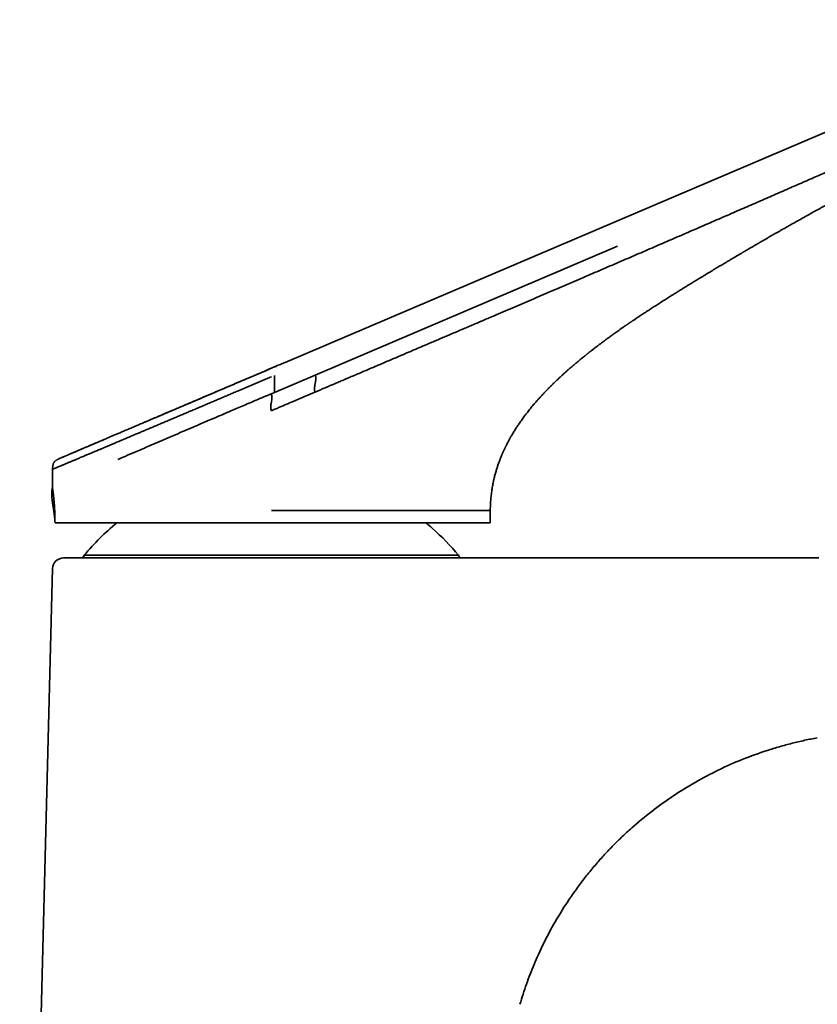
# Model space of a CAD drawing. Header units: millimetres. Extents: x 8 to 595, y 12 to 475.
# Tile 17 of 18: x 441 to 514, y 382 to 472. Entities that reach past the tile are written whole.
import ezdxf

# ---------------------------------------------------------------- set-up
doc = ezdxf.new("R2010")
doc.units = ezdxf.units.MM

msp = doc.modelspace()

# ---------------------------------------------------------------- linework, layer by layer
at = {"color": 7, "linetype": 'Continuous', "lineweight": 35}
for p, q in [((495.471, 453.482), (526.797, 466.83)), ((465.107, 440.543), (495.471, 453.482)), ((495.48, 451.156), (467.865, 439.389)), ((464.328, 440.211), (464.103, 440.116)), ((464.155, 437.808), (464.154, 439.361)), ((467.865, 439.389), (464.155, 437.808)), ((464.155, 437.808), (463.856, 437.681)), ((443.856, 430.773), (443.86, 429.137)), ((483.856, 427.002), (483.856, 425.89)), ((444.078, 426.197), (444.079, 426.196)), ((483.856, 425.89), (477.965, 425.89)), ((484.957, 422.686), (481.06, 422.686)), ((443.872, 421.712), (440.868, 305.186))]:
    msp.add_line(p, q, dxfattribs=at)
for centre, radius, start, end in [((444.095, 425.89), 0.000115, 92.97844, 135.62995), ((444.095, 425.89), 0.000149, 277.92908, 313.99678), ((463.856, 408.686), 22.25, 129.35685, 140.20405), ((463.856, 408.686), 22.25, 48.61328, 50.64476), ((463.856, 408.686), 22.25, 39.79594, 48.61328), ((480.567, 422.607), 0.5, 8.92999, 39.79671), ((444.872, 421.686), 1, 90, 178.52288)]:
    msp.add_arc(centre, radius, start, end, dxfattribs=at)
for points, knots in [([(483.857, 427.002), (483.857, 427.033), (483.856, 427.149), (483.86, 427.347), (483.869, 427.593), (483.883, 427.834), (483.9, 428.068), (483.922, 428.303), (483.949, 428.54), (483.98, 428.776), (484.015, 429.006), (484.053, 429.229), (484.093, 429.445), (484.136, 429.654), (484.181, 429.856), (484.228, 430.051), (484.276, 430.24), (484.326, 430.421), (484.375, 430.595), (484.426, 430.761), (484.476, 430.922), (484.528, 431.08), (484.581, 431.235), (484.635, 431.388), (484.689, 431.534), (484.742, 431.673), (484.794, 431.805), (484.844, 431.928), (484.891, 432.043), (484.936, 432.149), (484.98, 432.249), (485.021, 432.344), (485.061, 432.432), (485.099, 432.515), (485.135, 432.592), (485.168, 432.663), (485.2, 432.729), (485.229, 432.789), (485.255, 432.843), (485.279, 432.892), (485.303, 432.94), (485.335, 433.004), (485.376, 433.086), (485.428, 433.186), (485.484, 433.292), (485.543, 433.403), (485.607, 433.519), (485.674, 433.641), (485.749, 433.772), (485.831, 433.913), (485.921, 434.065), (486.017, 434.223), (486.119, 434.387), (486.221, 434.547), (486.323, 434.702), (486.423, 434.852), (486.528, 435.006), (486.638, 435.165), (486.753, 435.327), (486.871, 435.489), (486.992, 435.652), (487.116, 435.816), (487.244, 435.982), (487.378, 436.152), (487.518, 436.326), (487.665, 436.504), (487.817, 436.687), (487.974, 436.87), (488.133, 437.052), (488.307, 437.248), (488.498, 437.458), (488.704, 437.68), (488.914, 437.902), (489.128, 438.122), (489.344, 438.34), (489.558, 438.552), (489.769, 438.758), (489.977, 438.957), (490.183, 439.15), (490.384, 439.336), (490.582, 439.517), (490.776, 439.691), (490.965, 439.859), (491.148, 440.019), (491.326, 440.173), (491.499, 440.322), (491.648, 440.448), (491.774, 440.553), (491.877, 440.639), (491.978, 440.723), (492.076, 440.805), (492.172, 440.883), (492.264, 440.958), (492.35, 441.028), (492.431, 441.094), (492.508, 441.156), (492.58, 441.213), (492.646, 441.266), (492.705, 441.313), (492.757, 441.355), (492.798, 441.387), (492.828, 441.411), (492.849, 441.427), (492.867, 441.442), (492.887, 441.457), (492.91, 441.475), (492.94, 441.499), (492.977, 441.528), (493.018, 441.561), (493.062, 441.595), (493.121, 441.641), (493.197, 441.7), (493.292, 441.774), (493.394, 441.852), (493.492, 441.928), (493.586, 441.999), (493.675, 442.067), (493.767, 442.137), (493.864, 442.21), (493.965, 442.286), (494.07, 442.365), (494.185, 442.451), (494.31, 442.543), (494.445, 442.643), (494.588, 442.748), (494.737, 442.857), (494.893, 442.97), (495.057, 443.088), (495.228, 443.21), (495.405, 443.337), (495.59, 443.468), (495.745, 443.577), (495.868, 443.663), (495.956, 443.724), (496.042, 443.784), (496.125, 443.841), (496.199, 443.893), (496.266, 443.939), (496.325, 443.98), (496.377, 444.015), (496.417, 444.043), (496.446, 444.063), (496.466, 444.076), (496.482, 444.087), (496.493, 444.095), (496.501, 444.101), (496.51, 444.107), (496.523, 444.115), (496.541, 444.128), (496.564, 444.144), (496.592, 444.163), (496.628, 444.187), (496.671, 444.217), (496.723, 444.252), (496.78, 444.291), (496.845, 444.335), (496.92, 444.386), (497.005, 444.443), (497.096, 444.504), (497.194, 444.57), (497.298, 444.64), (497.413, 444.717), (497.538, 444.8), (497.674, 444.891), (497.819, 444.986), (497.971, 445.086), (498.13, 445.191), (498.298, 445.301), (498.469, 445.412), (498.642, 445.524), (498.816, 445.637), (498.997, 445.754), (499.185, 445.875), (499.38, 445.999), (499.571, 446.121), (499.759, 446.24), (499.941, 446.355), (500.129, 446.473), (500.321, 446.594), (500.518, 446.718), (500.72, 446.844), (500.948, 446.986), (501.2, 447.142), (501.473, 447.311), (501.74, 447.475), (502.009, 447.64), (502.279, 447.806), (502.549, 447.971), (502.812, 448.131), (503.07, 448.288), (503.32, 448.44), (503.56, 448.585), (503.789, 448.724), (504.008, 448.856), (504.221, 448.985), (504.429, 449.11), (504.631, 449.231), (504.828, 449.349), (505.019, 449.463), (505.204, 449.574), (505.384, 449.681), (505.558, 449.785), (505.725, 449.884), (505.886, 449.98), (506.042, 450.072), (506.175, 450.151), (506.286, 450.217), (506.377, 450.27), (506.466, 450.323), (506.552, 450.374), (506.636, 450.424), (506.716, 450.471), (506.791, 450.515), (506.861, 450.556), (506.926, 450.594), (506.985, 450.629), (507.038, 450.66), (507.084, 450.687), (507.124, 450.71), (507.153, 450.728), (507.174, 450.74), (507.188, 450.748), (507.2, 450.755), (507.213, 450.763), (507.229, 450.772), (507.253, 450.786), (507.284, 450.805), (507.325, 450.828), (507.372, 450.856), (507.438, 450.895), (507.523, 450.945), (507.629, 451.007), (507.743, 451.073), (507.861, 451.142), (507.984, 451.214), (508.111, 451.288), (508.245, 451.366), (508.386, 451.448), (508.533, 451.533), (508.687, 451.622), (508.867, 451.726), (509.067, 451.842), (509.285, 451.968), (509.498, 452.09), (509.717, 452.216), (509.943, 452.346), (510.174, 452.478), (510.398, 452.606), (510.614, 452.729), (510.822, 452.847), (511.012, 452.955), (511.186, 453.053), (511.344, 453.143), (511.502, 453.232), (511.667, 453.325), (511.842, 453.424), (512.027, 453.528), (512.212, 453.632), (512.398, 453.737), (512.583, 453.84), (512.774, 453.947), (512.971, 454.057), (513.175, 454.171), (513.39, 454.29), (513.616, 454.416), (513.854, 454.548), (514.099, 454.684), (514.31, 454.8), (514.484, 454.897), (514.62, 454.972), (514.753, 455.045), (514.882, 455.116), (515.004, 455.183), (515.12, 455.247), (515.229, 455.307), (515.331, 455.363), (515.427, 455.416), (515.516, 455.465), (515.599, 455.51), (515.674, 455.551), (515.742, 455.588), (515.802, 455.621), (515.856, 455.651), (515.904, 455.677), (515.946, 455.7), (515.98, 455.719), (516.009, 455.735), (516.033, 455.748), (516.051, 455.758), (516.065, 455.765), (516.078, 455.773), (516.095, 455.781), (516.117, 455.794), (516.147, 455.81), (516.184, 455.83), (516.227, 455.854), (516.273, 455.879), (516.32, 455.905), (516.521, 456.014), (516.767, 456.148), (517.058, 456.307), (517.242, 456.407), (517.43, 456.509), (517.621, 456.613), (517.818, 456.72), (518.019, 456.829), (518.225, 456.941), (518.454, 457.065), (518.708, 457.202), (518.988, 457.354), (519.275, 457.509), (519.57, 457.668), (519.872, 457.831), (520.182, 457.999), (520.5, 458.17), (520.826, 458.345), (521.159, 458.525), (521.459, 458.686), (521.725, 458.83), (521.956, 458.954), (522.19, 459.08), (522.428, 459.208), (522.672, 459.338), (522.929, 459.477), (523.201, 459.623), (523.488, 459.777), (523.783, 459.935), (524.085, 460.097), (524.394, 460.263), (524.708, 460.431), (525.027, 460.603), (525.354, 460.778), (525.691, 460.959), (526.038, 461.144), (526.395, 461.336), (526.759, 461.531), (527.131, 461.73), (527.511, 461.934), (527.899, 462.141), (528.294, 462.353), (528.697, 462.568), (529.108, 462.788), (529.526, 463.012), (529.952, 463.24), (530.386, 463.472), (530.827, 463.708), (531.263, 463.942), (531.693, 464.172), (532.117, 464.399), (532.547, 464.629), (532.984, 464.863), (533.426, 465.099), (533.889, 465.347), (534.372, 465.605), (534.875, 465.874), (535.386, 466.147), (535.903, 466.423), (536.427, 466.704), (536.958, 466.987), (537.514, 467.284), (538.096, 467.595), (538.703, 467.919), (539.318, 468.247), (539.94, 468.579), (540.57, 468.915), (541.207, 469.254), (541.852, 469.598), (542.503, 469.945), (543.161, 470.296), (543.822, 470.648), (544.486, 471.001), (545.151, 471.355), (545.683, 471.638), (545.993, 471.803), (546.079, 471.848)], [0, 0, 0, 0, 0.001198, 0.004398, 0.007521, 0.010569, 0.013542, 0.016443, 0.019553, 0.022578, 0.025521, 0.028382, 0.031163, 0.033865, 0.036489, 0.039035, 0.041505, 0.043897, 0.046173, 0.048375, 0.050505, 0.052562, 0.054701, 0.056755, 0.058724, 0.060608, 0.062407, 0.064121, 0.065658, 0.06712, 0.068505, 0.069813, 0.071044, 0.072199, 0.073276, 0.074275, 0.075198, 0.076042, 0.076795, 0.077475, 0.078144, 0.078838, 0.080185, 0.081615, 0.083126, 0.084721, 0.0864, 0.088162, 0.090009, 0.092139, 0.094373, 0.096712, 0.099158, 0.10171, 0.10392, 0.106205, 0.108567, 0.111007, 0.113525, 0.116123, 0.118645, 0.121238, 0.123905, 0.126645, 0.129458, 0.132393, 0.135407, 0.138487, 0.141548, 0.144574, 0.148481, 0.152324, 0.156102, 0.160075, 0.16397, 0.167786, 0.171519, 0.17517, 0.178736, 0.182217, 0.18561, 0.188915, 0.19213, 0.1952, 0.198181, 0.201073, 0.203874, 0.205609, 0.207307, 0.208967, 0.21059, 0.212172, 0.213673, 0.215079, 0.21639, 0.217663, 0.21883, 0.219894, 0.220852, 0.221705, 0.222452, 0.222825, 0.22316, 0.223445, 0.223732, 0.224104, 0.224563, 0.225196, 0.225868, 0.226574, 0.227314, 0.22872, 0.230236, 0.23186, 0.233595, 0.234947, 0.236359, 0.237831, 0.239363, 0.240956, 0.242621, 0.244373, 0.2464, 0.248531, 0.250768, 0.25311, 0.255558, 0.258111, 0.26077, 0.263536, 0.266407, 0.269385, 0.270729, 0.272094, 0.273464, 0.274738, 0.275894, 0.276915, 0.277823, 0.278618, 0.279299, 0.279656, 0.27997, 0.280219, 0.280396, 0.280501, 0.280583, 0.280806, 0.28107, 0.281439, 0.281867, 0.282354, 0.283079, 0.283873, 0.284736, 0.285668, 0.286867, 0.288164, 0.289559, 0.291052, 0.292643, 0.294332, 0.296286, 0.298357, 0.300544, 0.302848, 0.305269, 0.307806, 0.310459, 0.312994, 0.315625, 0.318355, 0.321181, 0.324104, 0.327124, 0.329788, 0.332524, 0.335329, 0.338204, 0.341149, 0.344163, 0.347222, 0.351363, 0.355421, 0.359395, 0.363283, 0.367388, 0.371394, 0.375301, 0.379109, 0.382821, 0.386435, 0.389755, 0.39299, 0.396141, 0.399207, 0.40219, 0.40509, 0.407907, 0.410641, 0.413294, 0.415864, 0.41831, 0.420678, 0.422967, 0.425179, 0.426547, 0.427883, 0.429188, 0.430461, 0.431704, 0.432891, 0.433991, 0.435002, 0.435968, 0.436838, 0.437612, 0.43829, 0.438872, 0.439358, 0.439589, 0.439789, 0.43996, 0.440122, 0.440359, 0.440679, 0.441161, 0.441758, 0.442464, 0.443223, 0.444665, 0.446217, 0.44788, 0.449653, 0.451421, 0.453286, 0.455249, 0.457308, 0.459464, 0.461717, 0.464066, 0.467333, 0.470517, 0.473619, 0.476639, 0.480128, 0.483501, 0.48676, 0.489904, 0.492934, 0.49585, 0.498211, 0.500493, 0.502751, 0.505107, 0.507684, 0.510374, 0.513174, 0.515769, 0.518452, 0.521224, 0.524085, 0.527034, 0.530072, 0.533417, 0.536863, 0.540409, 0.544057, 0.546008, 0.547986, 0.54994, 0.551799, 0.553564, 0.555233, 0.556808, 0.558287, 0.559672, 0.560963, 0.562158, 0.563259, 0.56421, 0.565078, 0.565861, 0.56656, 0.567175, 0.567653, 0.568063, 0.568407, 0.568685, 0.568856, 0.569022, 0.569254, 0.569554, 0.569998, 0.570537, 0.571171, 0.571852, 0.572534, 0.573216, 0.580527, 0.583173, 0.585821, 0.588512, 0.591272, 0.594101, 0.597, 0.599967, 0.603003, 0.606918, 0.610943, 0.615076, 0.619319, 0.623672, 0.628134, 0.632707, 0.637389, 0.64218, 0.647082, 0.650351, 0.653667, 0.65703, 0.660443, 0.663939, 0.66753, 0.671544, 0.675669, 0.679905, 0.684252, 0.688709, 0.693195, 0.697787, 0.702486, 0.707291, 0.712304, 0.717428, 0.722663, 0.728009, 0.733465, 0.739032, 0.744709, 0.750497, 0.756394, 0.762402, 0.768519, 0.774745, 0.78108, 0.787522, 0.793522, 0.799611, 0.805789, 0.812056, 0.818411, 0.824853, 0.831978, 0.839206, 0.846534, 0.853962, 0.861488, 0.869112, 0.876831, 0.885431, 0.894143, 0.902966, 0.911898, 0.920936, 0.93008, 0.939325, 0.948672, 0.958116, 0.967655, 0.977115, 0.986661, 0.996292, 1, 1, 1, 1]), ([(467.846, 437.828), (467.945, 437.87), (468.145, 437.956), (468.45, 438.085), (468.761, 438.218), (469.08, 438.354), (469.406, 438.493), (469.757, 438.643), (470.136, 438.804), (470.541, 438.977), (470.952, 439.152), (471.396, 439.341), (471.872, 439.544), (472.381, 439.761), (472.893, 439.98), (473.409, 440.2), (473.927, 440.421), (474.445, 440.642), (474.962, 440.862), (475.478, 441.082), (475.99, 441.301), (476.498, 441.518), (477, 441.732), (477.487, 441.939), (477.956, 442.14), (478.41, 442.333), (478.857, 442.524), (479.298, 442.712), (479.743, 442.902), (480.19, 443.093), (480.64, 443.285), (481.085, 443.475), (481.525, 443.663), (481.961, 443.849), (482.417, 444.044), (482.895, 444.248), (483.394, 444.461), (483.889, 444.673), (484.509, 444.938), (485.252, 445.255), (486.118, 445.626), (486.982, 445.995), (487.847, 446.366), (488.713, 446.737), (489.58, 447.108), (490.442, 447.478), (491.297, 447.845), (492.141, 448.207), (492.973, 448.565), (493.792, 448.917), (494.603, 449.265), (495.411, 449.613), (496.217, 449.96), (497.021, 450.307), (497.818, 450.65), (498.607, 450.991), (499.39, 451.329), (500.166, 451.665), (500.951, 452.005), (501.745, 452.348), (502.548, 452.696), (503.343, 453.041), (504.132, 453.383), (504.913, 453.723), (505.673, 454.053), (506.41, 454.373), (507.126, 454.685), (507.835, 454.993), (508.536, 455.299), (509.231, 455.602), (509.918, 455.902), (510.598, 456.198), (511.272, 456.492), (511.939, 456.783), (512.595, 457.07), (513.241, 457.352), (513.877, 457.63), (514.51, 457.905), (515.05, 458.141), (515.502, 458.339), (515.865, 458.497), (516.231, 458.658), (516.601, 458.819), (516.973, 458.983), (517.348, 459.147), (517.727, 459.313), (518.113, 459.483), (518.48, 459.643), (518.827, 459.795), (519.154, 459.938), (519.487, 460.083), (519.827, 460.231), (520.172, 460.381), (520.521, 460.533), (520.874, 460.686), (521.232, 460.841), (521.632, 461.014), (522.073, 461.205), (522.554, 461.414), (523.04, 461.625), (523.527, 461.838), (524.014, 462.052), (524.501, 462.266), (524.951, 462.466), (525.364, 462.65), (525.74, 462.818), (526.111, 462.987), (526.477, 463.154), (526.838, 463.322), (527.192, 463.488), (527.426, 463.599), (527.542, 463.654)], [0, 0, 0, 0, 0.004954, 0.010041, 0.015254, 0.020583, 0.026023, 0.031566, 0.038219, 0.044991, 0.05187, 0.058842, 0.067248, 0.075749, 0.084323, 0.092949, 0.101606, 0.110274, 0.11893, 0.127554, 0.136124, 0.144621, 0.153021, 0.161305, 0.168997, 0.176577, 0.184051, 0.191425, 0.198702, 0.206322, 0.213848, 0.221284, 0.228639, 0.235918, 0.243127, 0.251544, 0.259883, 0.268156, 0.276373, 0.290941, 0.305423, 0.319859, 0.334243, 0.348825, 0.363331, 0.377749, 0.392069, 0.406278, 0.420114, 0.433822, 0.447394, 0.460833, 0.474415, 0.48787, 0.501204, 0.514421, 0.527529, 0.540532, 0.553437, 0.566991, 0.580436, 0.59377, 0.606989, 0.620088, 0.633065, 0.645184, 0.657187, 0.669072, 0.680836, 0.692482, 0.70401, 0.715422, 0.72672, 0.737906, 0.74898, 0.75975, 0.770417, 0.781002, 0.791577, 0.797631, 0.80372, 0.809859, 0.816062, 0.822342, 0.828599, 0.834958, 0.841433, 0.848036, 0.853421, 0.858903, 0.86449, 0.870188, 0.876004, 0.881826, 0.887746, 0.893752, 0.899835, 0.90783, 0.91591, 0.924052, 0.932231, 0.940423, 0.948607, 0.956765, 0.96314, 0.969469, 0.975735, 0.981932, 0.988049, 0.994076, 1, 1, 1, 1]), ([(463.853, 440.007), (463.75, 439.963), (463.529, 439.869), (463.189, 439.724), (462.829, 439.571), (462.465, 439.416), (462.105, 439.262), (461.748, 439.11), (461.395, 438.96), (461.038, 438.808), (460.678, 438.655), (460.335, 438.509), (460.01, 438.37), (459.703, 438.239), (459.393, 438.107), (459.081, 437.974), (458.767, 437.841), (458.457, 437.709), (458.152, 437.579), (457.852, 437.451), (457.551, 437.323), (457.249, 437.194), (456.932, 437.059), (456.601, 436.918), (456.257, 436.772), (455.912, 436.625), (455.593, 436.489), (455.298, 436.363), (455.028, 436.248), (454.762, 436.135), (454.483, 436.016), (454.194, 435.893), (453.897, 435.766), (453.608, 435.643), (453.326, 435.523), (453.053, 435.407), (452.786, 435.293), (452.528, 435.183), (452.277, 435.076), (452.033, 434.972), (451.796, 434.871), (451.567, 434.774), (451.349, 434.681), (451.141, 434.592), (450.943, 434.508), (450.752, 434.426), (450.566, 434.347), (450.385, 434.27), (450.209, 434.195), (450.037, 434.122), (449.871, 434.051), (449.71, 433.983), (449.555, 433.916), (449.404, 433.852), (449.258, 433.79), (449.1, 433.723), (448.931, 433.651), (448.75, 433.573), (448.57, 433.497), (448.39, 433.42), (448.212, 433.344), (448.035, 433.269), (447.859, 433.194), (447.685, 433.119), (447.512, 433.046), (447.343, 432.974), (447.177, 432.903), (447.014, 432.834), (446.855, 432.766), (446.702, 432.701), (446.556, 432.638), (446.416, 432.579), (446.28, 432.521), (446.147, 432.464), (446.018, 432.409), (445.892, 432.356), (445.78, 432.308), (445.682, 432.266), (445.598, 432.23), (445.518, 432.196), (445.444, 432.165), (445.374, 432.135), (445.309, 432.107), (445.248, 432.081), (445.191, 432.057), (445.138, 432.034), (445.089, 432.013), (445.043, 431.994), (445.001, 431.976), (444.961, 431.959), (444.924, 431.943), (444.889, 431.928), (444.856, 431.914), (444.827, 431.902), (444.81, 431.895), (444.802, 431.891)], [0, 0, 0, 0, 0.0117649, 0.0253987, 0.0391901, 0.0531422, 0.0672583, 0.0807216, 0.0943382, 0.1081125, 0.1220495, 0.1361547, 0.1480421, 0.1600542, 0.172192, 0.1844533, 0.1968358, 0.2093371, 0.2212303, 0.2332243, 0.2453167, 0.2575046, 0.2697853, 0.2838187, 0.2979632, 0.3122142, 0.326568, 0.3379169, 0.3493266, 0.3607312, 0.3719823, 0.3851691, 0.398131, 0.4108687, 0.4233827, 0.4356736, 0.4477422, 0.4595892, 0.4712161, 0.4826246, 0.4938165, 0.5047936, 0.5155576, 0.5255127, 0.5352814, 0.5448653, 0.5542659, 0.5634847, 0.5726342, 0.5816004, 0.5903849, 0.5989889, 0.6074138, 0.6156605, 0.6237404, 0.6318437, 0.6421655, 0.6526363, 0.6632544, 0.6740186, 0.6849279, 0.6959815, 0.7071786, 0.7185187, 0.7300013, 0.741626, 0.7531806, 0.7648705, 0.7766948, 0.7886527, 0.7998394, 0.8111392, 0.8225515, 0.8340756, 0.8457111, 0.8574574, 0.8692881, 0.8784056, 0.8872907, 0.8959453, 0.9043709, 0.912569, 0.920541, 0.9282882, 0.9358117, 0.9431125, 0.9501916, 0.9570498, 0.9636879, 0.9701068, 0.9763069, 0.9828752, 0.9891806, 0.9952235, 1, 1, 1, 1]), ([(463.851, 440.005), (463.779, 439.974), (463.607, 439.901), (463.338, 439.786), (463.044, 439.661), (462.754, 439.537), (462.469, 439.415), (462.179, 439.292), (461.884, 439.166), (461.585, 439.039), (461.291, 438.913), (461.003, 438.79), (460.708, 438.665), (460.407, 438.537), (460.102, 438.406), (459.803, 438.279), (459.509, 438.154), (459.221, 438.031), (458.939, 437.911), (458.663, 437.794), (458.381, 437.673), (458.094, 437.551), (457.801, 437.426), (457.516, 437.305), (457.239, 437.187), (456.971, 437.073), (456.713, 436.963), (456.463, 436.857), (456.221, 436.754), (455.985, 436.654), (455.754, 436.556), (455.53, 436.46), (455.313, 436.368), (455.102, 436.278), (454.894, 436.19), (454.688, 436.102), (454.438, 435.996), (454.145, 435.872), (453.811, 435.729), (453.48, 435.588), (453.153, 435.449), (452.83, 435.312), (452.517, 435.179), (452.244, 435.062), (452.079, 434.992), (452.011, 434.963)], [0, 0, 0, 0, 0.017074, 0.040707, 0.063988, 0.086926, 0.109529, 0.131806, 0.155945, 0.179708, 0.203107, 0.226149, 0.248843, 0.273768, 0.29828, 0.322386, 0.346091, 0.369395, 0.392294, 0.414787, 0.436873, 0.461561, 0.485714, 0.509334, 0.532419, 0.554968, 0.576594, 0.597704, 0.618298, 0.638378, 0.658339, 0.677768, 0.69667, 0.715059, 0.733299, 0.751542, 0.769786, 0.800128, 0.830465, 0.860792, 0.891103, 0.92139, 0.95165, 0.98015, 1, 1, 1, 1]), ([(463.856, 440.01), (463.856, 440.01), (463.856, 440.01), (463.854, 440.007), (463.853, 440.006)], [0, 0, 0, 0, 0.667951, 1, 1, 1, 1]), ([(465.107, 440.543), (464.967, 440.484), (464.55, 440.306), (464.133, 440.128), (463.856, 440.01)], [0, 0, 0, 0, 0.336249, 1, 1, 1, 1]), ([(449.816, 433.282), (449.893, 433.314), (450.046, 433.378), (450.277, 433.476), (450.508, 433.574), (450.741, 433.672), (450.976, 433.771), (451.214, 433.872), (451.485, 433.986), (451.792, 434.116), (452.135, 434.261), (452.484, 434.408), (452.84, 434.559), (453.203, 434.712), (453.573, 434.868), (453.947, 435.027), (454.325, 435.187), (454.706, 435.348), (455.089, 435.51), (455.473, 435.673), (455.862, 435.837), (456.248, 436.001), (456.631, 436.163), (457.011, 436.325), (457.395, 436.487), (457.782, 436.651), (458.171, 436.816), (458.555, 436.98), (458.935, 437.141), (459.309, 437.299), (459.684, 437.459), (460.061, 437.619), (460.455, 437.786), (460.864, 437.96), (461.289, 438.141), (461.716, 438.323), (462.143, 438.505), (462.571, 438.687), (462.999, 438.869), (463.428, 439.051), (463.713, 439.173), (463.856, 439.234)], [0, 0, 0, 0, 0.020226, 0.040118, 0.059761, 0.079254, 0.098688, 0.118118, 0.137591, 0.164498, 0.191536, 0.21866, 0.245827, 0.273488, 0.301136, 0.328787, 0.356455, 0.384155, 0.411406, 0.43871, 0.466073, 0.493504, 0.51964, 0.545843, 0.572107, 0.598427, 0.624799, 0.651217, 0.676163, 0.701141, 0.726147, 0.751175, 0.776222, 0.804193, 0.832176, 0.860165, 0.888154, 0.916137, 0.944109, 0.972065, 1, 1, 1, 1]), ([(467.846, 437.828), (467.839, 437.846), (467.825, 437.883), (467.811, 437.941), (467.8, 438.007), (467.795, 438.081), (467.796, 438.165), (467.802, 438.251), (467.812, 438.338), (467.824, 438.428), (467.84, 438.518), (467.856, 438.614), (467.874, 438.715), (467.891, 438.82), (467.905, 438.923), (467.913, 439.013), (467.916, 439.09), (467.915, 439.155), (467.91, 439.217), (467.9, 439.277), (467.886, 439.335), (467.872, 439.371), (467.865, 439.389)], [0, 0, 0, 0, 0.0368127, 0.0742508, 0.1125777, 0.1633924, 0.2160375, 0.2704345, 0.3263679, 0.3835259, 0.4415328, 0.4999739, 0.5681256, 0.6355926, 0.7017295, 0.7659779, 0.8075542, 0.8480358, 0.8874113, 0.925743, 0.9631851, 1, 1, 1, 1]), ([(449.823, 431.672), (450.045, 431.768), (450.552, 431.987), (451.46, 432.377), (452.623, 432.878), (454.07, 433.5), (455.623, 434.166), (456.976, 434.746), (458.049, 435.205), (458.988, 435.607), (460.041, 436.056), (461.211, 436.555), (462.495, 437.102), (463.391, 437.483), (463.856, 437.681)], [0, 0, 0, 0, 0.057889, 0.132538, 0.223954, 0.332226, 0.457548, 0.557609, 0.61383, 0.677056, 0.747305, 0.824588, 0.908858, 1, 1, 1, 1]), ([(463.856, 437.681), (463.875, 437.622), (463.914, 437.502), (463.914, 437.306), (463.892, 437.107), (463.856, 436.905), (463.82, 436.702), (463.798, 436.503), (463.798, 436.308), (463.837, 436.187), (463.856, 436.128)], [0, 0, 0, 0, 0.117914, 0.240009, 0.368092, 0.500013, 0.63193, 0.760006, 0.882091, 1, 1, 1, 1]), ([(467.846, 437.828), (467.746, 437.786), (467.549, 437.702), (467.257, 437.577), (466.97, 437.455), (466.687, 437.335), (466.407, 437.215), (466.127, 437.096), (465.83, 436.969), (465.515, 436.835), (465.183, 436.693), (464.85, 436.551), (464.517, 436.409), (464.186, 436.268), (463.966, 436.175), (463.856, 436.128)], [0, 0, 0, 0, 0.074985, 0.148206, 0.219977, 0.29068, 0.360734, 0.430691, 0.501116, 0.58404, 0.667422, 0.750954, 0.834483, 0.917729, 1, 1, 1, 1]), ([(448.54, 433.484), (448.511, 433.471), (448.43, 433.437), (448.301, 433.382), (448.156, 433.32), (448.017, 433.261), (447.894, 433.209), (447.785, 433.162), (447.69, 433.122), (447.599, 433.083), (447.514, 433.047), (447.436, 433.013), (447.361, 432.981), (447.284, 432.949), (447.204, 432.915), (447.121, 432.879), (447.036, 432.843), (446.949, 432.806), (446.86, 432.768), (446.771, 432.73), (446.681, 432.692), (446.59, 432.653), (446.498, 432.614), (446.405, 432.574), (446.31, 432.534), (446.215, 432.493), (446.12, 432.453), (446.024, 432.412), (445.929, 432.372), (445.835, 432.331), (445.744, 432.292), (445.655, 432.255), (445.569, 432.218), (445.485, 432.182), (445.402, 432.147), (445.322, 432.113), (445.245, 432.08), (445.172, 432.049), (445.103, 432.019), (445.037, 431.992), (444.976, 431.965), (444.92, 431.941), (444.868, 431.919), (444.821, 431.899), (444.779, 431.881), (444.74, 431.865), (444.705, 431.85), (444.673, 431.836), (444.645, 431.824), (444.62, 431.814), (444.597, 431.804), (444.575, 431.795), (444.556, 431.786), (444.539, 431.779), (444.525, 431.773), (444.514, 431.768), (444.506, 431.765), (444.499, 431.762), (444.495, 431.76), (444.491, 431.759), (444.489, 431.757), (444.486, 431.756), (444.484, 431.755), (444.481, 431.754), (444.478, 431.753), (444.475, 431.751), (444.471, 431.75), (444.467, 431.748), (444.464, 431.746), (444.46, 431.745), (444.456, 431.743), (444.452, 431.741), (444.45, 431.74), (444.448, 431.74), (444.447, 431.739), (444.445, 431.738), (444.44, 431.736), (444.431, 431.732), (444.419, 431.726), (444.405, 431.72), (444.391, 431.713), (444.36, 431.697), (444.312, 431.673), (444.249, 431.636), (444.192, 431.599), (444.144, 431.563), (444.103, 431.528), (444.065, 431.491), (444.034, 431.455), (444.009, 431.421), (443.989, 431.389), (443.97, 431.354), (443.952, 431.314), (443.936, 431.27), (443.923, 431.223), (443.911, 431.174), (443.902, 431.122), (443.893, 431.064), (443.885, 431.006), (443.877, 430.946), (443.87, 430.885), (443.863, 430.827), (443.858, 430.789), (443.856, 430.773)], [0, 0, 0, 0, 0.010589, 0.029089, 0.047075, 0.064551, 0.081521, 0.094245, 0.106672, 0.118804, 0.130777, 0.140607, 0.150892, 0.16163, 0.172819, 0.184673, 0.196993, 0.209774, 0.223016, 0.236716, 0.250616, 0.264954, 0.279727, 0.294935, 0.310898, 0.327308, 0.344163, 0.361459, 0.379196, 0.397369, 0.415977, 0.433957, 0.452324, 0.471074, 0.490208, 0.509725, 0.529624, 0.548735, 0.568186, 0.587875, 0.607177, 0.625987, 0.644308, 0.662143, 0.679495, 0.696368, 0.712763, 0.728402, 0.743585, 0.758313, 0.772589, 0.788542, 0.803892, 0.818642, 0.832792, 0.846344, 0.855903, 0.865141, 0.874059, 0.879164, 0.884158, 0.888971, 0.893357, 0.897419, 0.901005, 0.904117, 0.906757, 0.908926, 0.910378, 0.911513, 0.912342, 0.912782, 0.912956, 0.913109, 0.913148, 0.913231, 0.913574, 0.914291, 0.915324, 0.916458, 0.9176, 0.918751, 0.923934, 0.929164, 0.934374, 0.938236, 0.942051, 0.94583, 0.949601, 0.952134, 0.954796, 0.957652, 0.960732, 0.964083, 0.967764, 0.971163, 0.974893, 0.979012, 0.983582, 0.987537, 0.991855, 0.99658, 1, 1, 1, 1]), ([(443.856, 430.773), (443.856, 430.773), (443.856, 430.773), (443.856, 430.773), (443.856, 430.773), (443.857, 430.773), (443.858, 430.774), (443.859, 430.775), (443.861, 430.775), (443.864, 430.776), (443.867, 430.778), (443.872, 430.78), (443.877, 430.782), (443.883, 430.785), (443.891, 430.788), (443.901, 430.792), (443.912, 430.797), (443.925, 430.802), (443.936, 430.807), (443.942, 430.81), (443.943, 430.81), (443.945, 430.811), (443.946, 430.811), (443.947, 430.812), (443.949, 430.813), (443.954, 430.815), (443.97, 430.821), (443.996, 430.833), (444.036, 430.849), (444.073, 430.865), (444.106, 430.879), (444.133, 430.89), (444.161, 430.901), (444.191, 430.914), (444.221, 430.927), (444.266, 430.945), (444.328, 430.971), (444.409, 431.005), (444.493, 431.04), (444.58, 431.077), (444.672, 431.116), (444.771, 431.157), (444.878, 431.202), (444.994, 431.251), (445.088, 431.29), (445.151, 431.317), (445.181, 431.33), (445.211, 431.342), (445.242, 431.355), (445.272, 431.368), (445.303, 431.381), (445.361, 431.405), (445.446, 431.441), (445.564, 431.491), (445.687, 431.543), (445.817, 431.597), (445.952, 431.654), (446.094, 431.714), (446.244, 431.777), (446.402, 431.844), (446.568, 431.914), (446.722, 431.979), (446.861, 432.037), (446.95, 432.075), (447.007, 432.099), (447.032, 432.109), (447.056, 432.119), (447.081, 432.13), (447.106, 432.14), (447.131, 432.151), (447.156, 432.161), (447.216, 432.187), (447.314, 432.228), (447.451, 432.286), (447.595, 432.346), (447.744, 432.408), (447.887, 432.467), (448.02, 432.523), (448.143, 432.574), (448.241, 432.614), (448.313, 432.644), (448.358, 432.663), (448.405, 432.682), (448.455, 432.703), (448.507, 432.725), (448.56, 432.746), (448.633, 432.777), (448.727, 432.816), (448.841, 432.864), (448.951, 432.91), (449.059, 432.955), (449.163, 432.999), (449.263, 433.042), (449.362, 433.084), (449.46, 433.126), (449.556, 433.168), (449.647, 433.207), (449.733, 433.245), (449.789, 433.27), (449.816, 433.282)], [0, 0, 0, 0, 0.002358, 0.00564, 0.009366, 0.013536, 0.018151, 0.023209, 0.028711, 0.034961, 0.041699, 0.048927, 0.056644, 0.06485, 0.073547, 0.082733, 0.092675, 0.103134, 0.114111, 0.115295, 0.116012, 0.116729, 0.117447, 0.118165, 0.118885, 0.122283, 0.128384, 0.14741, 0.166842, 0.186682, 0.196755, 0.206931, 0.21721, 0.227593, 0.238078, 0.247852, 0.270908, 0.293991, 0.315001, 0.336035, 0.357097, 0.378187, 0.399307, 0.422575, 0.445885, 0.451124, 0.456365, 0.461608, 0.466853, 0.472101, 0.477351, 0.482604, 0.500868, 0.519438, 0.538314, 0.557496, 0.576987, 0.596787, 0.616897, 0.637866, 0.659164, 0.680794, 0.695253, 0.709858, 0.712744, 0.715636, 0.718533, 0.721437, 0.724345, 0.72726, 0.73018, 0.733106, 0.74819, 0.763671, 0.779558, 0.795867, 0.812619, 0.825196, 0.838029, 0.851119, 0.855586, 0.860083, 0.864609, 0.869875, 0.875182, 0.880422, 0.885594, 0.897091, 0.908217, 0.918954, 0.929287, 0.939207, 0.948702, 0.957769, 0.967245, 0.976203, 0.984645, 0.992575, 1, 1, 1, 1]), ([(444.774, 431.879), (444.779, 431.881), (444.789, 431.886), (444.8, 431.89), (444.805, 431.892)], [0, 0, 0, 0, 0.586397, 1, 1, 1, 1]), ([(443.86, 429.137), (443.858, 429.126), (443.852, 429.101), (443.844, 429.059), (443.836, 429.012), (443.828, 428.966), (443.82, 428.907), (443.811, 428.834), (443.803, 428.745), (443.797, 428.657), (443.795, 428.571), (443.795, 428.492), (443.796, 428.426), (443.798, 428.372), (443.8, 428.327), (443.803, 428.279), (443.806, 428.226), (443.811, 428.174), (443.815, 428.124), (443.82, 428.077), (443.825, 428.027), (443.831, 427.975), (443.837, 427.923), (443.844, 427.872), (443.85, 427.826), (443.856, 427.784), (443.861, 427.746), (443.866, 427.713), (443.87, 427.682), (443.876, 427.644), (443.883, 427.599), (443.891, 427.543), (443.901, 427.481), (443.912, 427.414), (443.922, 427.345), (443.933, 427.278), (443.944, 427.207), (443.956, 427.134), (443.968, 427.058), (443.978, 426.988), (443.987, 426.926), (443.996, 426.867), (444.005, 426.808), (444.014, 426.744), (444.023, 426.675), (444.032, 426.606), (444.041, 426.537), (444.049, 426.469), (444.057, 426.399), (444.065, 426.329), (444.072, 426.26), (444.077, 426.214), (444.079, 426.192)], [0, 0, 0, 0, 0.013712, 0.033422, 0.051162, 0.068025, 0.084486, 0.115707, 0.145559, 0.175928, 0.204385, 0.230951, 0.255654, 0.270235, 0.284645, 0.300686, 0.318496, 0.338077, 0.353149, 0.369128, 0.386014, 0.403808, 0.422309, 0.439534, 0.454979, 0.469914, 0.482693, 0.493422, 0.504022, 0.515211, 0.532167, 0.55127, 0.572521, 0.595921, 0.61973, 0.642416, 0.663979, 0.691792, 0.71748, 0.741042, 0.762479, 0.780987, 0.80082, 0.822095, 0.844816, 0.868985, 0.890234, 0.912493, 0.935515, 0.9578, 0.979235, 1, 1, 1, 1]), ([(443.86, 429.137), (443.86, 429.137), (443.86, 429.137), (443.86, 429.136), (443.861, 429.13), (443.862, 429.12), (443.863, 429.112), (443.864, 429.106), (443.865, 429.105), (443.866, 429.105)], [0, 0, 0, 0, 0.001573, 0.25026, 0.49958, 0.624596, 0.749634, 0.87483, 1, 1, 1, 1]), ([(443.861, 429.101), (443.863, 429.088), (443.865, 429.065), (443.871, 429.025), (443.877, 428.985), (443.884, 428.943), (443.89, 428.899), (443.898, 428.847), (443.907, 428.78), (443.917, 428.699), (443.928, 428.615), (443.938, 428.529), (443.949, 428.435), (443.961, 428.33), (443.973, 428.219), (443.985, 428.096), (443.998, 427.971), (444.009, 427.85), (444.015, 427.771), (444.018, 427.736)], [0, 0, 0, 0, 0.0671, 0.129819, 0.18818, 0.242227, 0.292026, 0.337673, 0.398021, 0.463276, 0.523197, 0.577626, 0.637526, 0.698208, 0.759719, 0.821999, 0.892869, 0.952039, 1, 1, 1, 1]), ([(444.018, 427.736), (444.021, 427.706), (444.026, 427.647), (444.033, 427.541), (444.04, 427.424), (444.049, 427.306), (444.055, 427.19), (444.06, 427.089), (444.063, 427.03), (444.064, 427.002)], [0, 0, 0, 0, 0.135446, 0.271414, 0.433559, 0.609173, 0.76392, 0.8886, 1, 1, 1, 1]), ([(444.08, 426.186), (444.08, 426.22), (444.08, 426.289), (444.079, 426.391), (444.078, 426.493), (444.076, 426.595), (444.074, 426.698), (444.071, 426.8), (444.068, 426.902), (444.065, 426.969), (444.064, 427.002)], [0, 0, 0, 0, 0.123776, 0.247548, 0.37174, 0.49593, 0.621645, 0.747361, 0.87369, 1, 1, 1, 1]), ([(463.856, 427.002), (464.122, 427.002), (464.642, 427.002), (465.415, 427.002), (466.178, 427.002), (466.953, 427.002), (467.753, 427.002), (468.58, 427.002), (469.428, 427.002), (470.287, 427.002), (471.185, 427.002), (472.108, 427.002), (473.046, 427.002), (473.957, 427.002), (474.933, 427.002), (475.96, 427.002), (477.017, 427.002), (478.006, 427.002), (478.926, 427.002), (479.774, 427.002), (480.547, 427.002), (481.242, 427.002), (481.858, 427.002), (482.367, 427.002), (482.78, 427.002), (483.111, 427.002), (483.382, 427.002), (483.597, 427.002), (483.752, 427.002), (483.843, 427.002), (483.85, 427.002), (483.853, 427.002)], [0, 0, 0, 0, 0.02549, 0.049973, 0.074232, 0.099057, 0.125203, 0.152314, 0.18049, 0.209379, 0.238638, 0.271999, 0.305365, 0.338663, 0.371812, 0.415673, 0.459195, 0.502455, 0.545513, 0.588358, 0.630954, 0.67328, 0.715399, 0.757398, 0.793335, 0.829075, 0.864427, 0.8992, 0.933656, 0.968589, 1, 1, 1, 1]), ([(444.079, 426.186), (444.079, 426.182), (444.079, 426.173), (444.08, 426.16), (444.081, 426.151), (444.081, 426.145), (444.081, 426.141), (444.081, 426.139), (444.081, 426.137), (444.081, 426.136), (444.082, 426.135), (444.082, 426.134), (444.082, 426.132), (444.082, 426.129), (444.082, 426.122), (444.083, 426.114), (444.083, 426.105), (444.084, 426.097), (444.084, 426.091), (444.084, 426.085), (444.085, 426.08), (444.085, 426.076), (444.085, 426.072), (444.085, 426.068), (444.085, 426.064), (444.086, 426.059), (444.086, 426.054), (444.086, 426.048), (444.087, 426.043), (444.087, 426.038), (444.087, 426.033), (444.087, 426.028), (444.088, 426.024), (444.088, 426.021), (444.088, 426.018), (444.088, 426.014), (444.088, 426.011), (444.088, 426.009), (444.089, 426.007), (444.089, 426.006), (444.089, 426.005), (444.089, 426.004), (444.089, 426.003), (444.089, 426.001), (444.089, 425.998), (444.089, 425.995), (444.089, 425.992), (444.09, 425.988), (444.09, 425.985), (444.09, 425.981), (444.09, 425.978), (444.09, 425.976), (444.09, 425.975), (444.09, 425.974)], [0, 0, 0, 0, 0.028977, 0.056668, 0.077799, 0.089342, 0.097196, 0.102901, 0.106634, 0.110432, 0.114297, 0.118226, 0.122222, 0.126284, 0.149812, 0.196867, 0.244401, 0.297185, 0.348774, 0.404588, 0.464639, 0.528889, 0.578265, 0.622549, 0.661753, 0.695895, 0.724999, 0.74911, 0.76396, 0.776101, 0.785637, 0.792792, 0.795635, 0.798135, 0.80047, 0.802859, 0.805505, 0.80856, 0.810128, 0.810777, 0.811394, 0.812049, 0.812799, 0.814725, 0.820721, 0.829865, 0.845131, 0.865138, 0.889913, 0.91947, 0.953817, 0.988664, 1, 1, 1, 1]), ([(444.092, 425.944), (444.092, 425.945), (444.092, 425.945), (444.092, 425.947), (444.092, 425.949), (444.092, 425.952), (444.091, 425.956), (444.091, 425.961), (444.091, 425.965), (444.091, 425.97), (444.09, 425.977), (444.09, 425.983), (444.09, 425.989), (444.089, 425.996), (444.089, 426.003), (444.089, 426.009), (444.088, 426.016), (444.088, 426.023), (444.087, 426.031), (444.087, 426.038), (444.087, 426.044), (444.086, 426.047), (444.086, 426.049), (444.086, 426.05), (444.086, 426.051), (444.086, 426.053), (444.086, 426.057), (444.086, 426.063), (444.085, 426.069), (444.085, 426.074), (444.085, 426.08), (444.084, 426.085), (444.084, 426.092), (444.084, 426.1), (444.083, 426.109), (444.083, 426.119), (444.082, 426.13), (444.081, 426.143), (444.081, 426.157), (444.08, 426.172), (444.08, 426.181), (444.08, 426.186)], [0, 0, 0, 0, 0.088652, 0.161817, 0.23083, 0.295699, 0.356432, 0.401258, 0.442759, 0.478596, 0.508673, 0.52769, 0.543544, 0.556376, 0.564178, 0.570638, 0.576124, 0.581214, 0.586618, 0.59294, 0.60057, 0.602712, 0.603708, 0.604602, 0.605501, 0.606513, 0.609144, 0.617657, 0.631004, 0.639546, 0.649344, 0.661882, 0.67958, 0.70249, 0.73062, 0.763975, 0.802557, 0.846367, 0.895406, 0.949677, 1, 1, 1, 1]), ([(444.08, 426.186), (444.081, 426.165), (444.083, 426.123), (444.086, 426.059), (444.09, 425.995), (444.092, 425.953), (444.093, 425.931)], [0, 0, 0, 0, 0.249978, 0.49997, 0.749983, 1, 1, 1, 1]), ([(483.856, 425.89), (483.852, 425.89), (483.843, 425.89), (483.821, 425.89), (483.78, 425.89), (483.717, 425.89), (483.636, 425.89), (483.538, 425.89), (483.419, 425.89), (483.277, 425.89), (483.109, 425.89), (482.92, 425.89), (482.711, 425.89), (482.477, 425.89), (482.216, 425.89), (481.928, 425.89), (481.619, 425.89), (481.287, 425.89), (480.935, 425.89), (480.569, 425.89), (480.192, 425.89), (479.804, 425.89), (479.399, 425.89), (478.977, 425.89), (478.53, 425.89), (478.056, 425.89), (477.556, 425.89), (477.039, 425.89), (476.507, 425.89), (475.959, 425.89), (475.407, 425.89), (474.854, 425.89), (474.299, 425.89), (473.733, 425.89), (473.157, 425.891), (472.559, 425.891), (471.939, 425.891), (471.297, 425.891), (470.646, 425.891), (469.986, 425.891), (469.319, 425.891), (468.658, 425.891), (468.005, 425.891), (467.36, 425.891), (466.711, 425.891), (466.059, 425.891), (465.392, 425.891), (464.709, 425.891), (464.013, 425.891), (463.316, 425.891), (462.62, 425.891), (461.925, 425.891), (461.246, 425.891), (460.583, 425.891), (459.937, 425.891), (459.294, 425.891), (458.657, 425.891), (458.013, 425.891), (457.362, 425.891), (456.707, 425.891), (456.061, 425.891), (455.424, 425.891), (454.797, 425.891), (454.193, 425.891), (453.612, 425.891), (453.054, 425.891), (452.506, 425.891), (451.971, 425.891), (451.438, 425.891), (450.909, 425.891), (450.385, 425.891), (449.877, 425.891), (449.387, 425.891), (448.914, 425.891), (448.468, 425.891), (448.049, 425.891), (447.654, 425.891), (447.278, 425.891), (446.92, 425.89), (446.573, 425.89), (446.239, 425.89), (445.919, 425.89), (445.62, 425.89), (445.341, 425.89), (445.087, 425.89), (444.862, 425.89), (444.669, 425.89), (444.505, 425.89), (444.358, 425.89), (444.223, 425.89), (444.138, 425.89), (444.095, 425.89)], [0, 0, 0, 0, 0.0100006, 0.0199972, 0.0299922, 0.0399911, 0.0499925, 0.0599925, 0.0699908, 0.0809885, 0.0919873, 0.1029865, 0.1139853, 0.1249839, 0.1366491, 0.1483144, 0.1599796, 0.1716448, 0.1833101, 0.1949753, 0.2059739, 0.2169726, 0.2279713, 0.2389701, 0.2499688, 0.261634, 0.2732993, 0.2849645, 0.2966297, 0.3082949, 0.3199601, 0.3309588, 0.3419574, 0.3529561, 0.3639548, 0.3749535, 0.3866188, 0.398284, 0.4099493, 0.4216146, 0.4332799, 0.4449451, 0.4559438, 0.4669425, 0.4779413, 0.4889403, 0.4999387, 0.5116028, 0.5232667, 0.534931, 0.5465955, 0.5582603, 0.5699252, 0.5809238, 0.5919226, 0.6029216, 0.6139209, 0.6249203, 0.6365865, 0.648253, 0.6599197, 0.6715867, 0.6832537, 0.694921, 0.7059219, 0.7169229, 0.727924, 0.7389253, 0.7499271, 0.7615958, 0.7732644, 0.784933, 0.796602, 0.8082715, 0.8199419, 0.8309462, 0.8419504, 0.8529535, 0.8639546, 0.8749544, 0.8866228, 0.898296, 0.9099761, 0.9216589, 0.9333361, 0.9450027, 0.9559923, 0.9669805, 0.9779775, 0.9889853, 1, 1, 1, 1]), ([(444.095, 425.89), (444.115, 425.89), (444.157, 425.89), (444.229, 425.89), (444.308, 425.89), (444.395, 425.89), (444.489, 425.89), (444.589, 425.89), (444.694, 425.89), (444.803, 425.89), (444.919, 425.89), (445.041, 425.89), (445.169, 425.89), (445.304, 425.89), (445.444, 425.89), (445.591, 425.89), (445.744, 425.89), (445.902, 425.89), (446.065, 425.89), (446.233, 425.89), (446.407, 425.89), (446.591, 425.89), (446.785, 425.89), (446.991, 425.89), (447.203, 425.89), (447.421, 425.89), (447.646, 425.89), (447.872, 425.89), (448.099, 425.89), (448.327, 425.89), (448.56, 425.89), (448.798, 425.89), (449.041, 425.89), (449.289, 425.89), (449.524, 425.89), (449.678, 425.89), (449.746, 425.89)], [0, 0, 0, 0, 0.03085, 0.061718, 0.092601, 0.123497, 0.154405, 0.185322, 0.214477, 0.243636, 0.272796, 0.301956, 0.331111, 0.360261, 0.389403, 0.418534, 0.447653, 0.476757, 0.505325, 0.533875, 0.562404, 0.590912, 0.621668, 0.652395, 0.683094, 0.713771, 0.744429, 0.775072, 0.803953, 0.832827, 0.861696, 0.890564, 0.919434, 0.948308, 0.977191, 1, 1, 1, 1]), ([(446.762, 422.927), (446.732, 422.891), (446.67, 422.812), (446.657, 422.782), (446.684, 422.791), (446.767, 422.859), (446.876, 422.949), (446.902, 422.919), (446.97, 422.927), (447.051, 422.934), (447.129, 422.928), (447.248, 422.929), (447.404, 422.933), (447.57, 422.925), (447.757, 422.93), (447.945, 422.928), (448.172, 422.926), (448.439, 422.928), (448.772, 422.927), (449.167, 422.927), (449.613, 422.927), (450.238, 422.927), (451.09, 422.927), (452.223, 422.927), (453.328, 422.927), (454.359, 422.927), (455.28, 422.927), (456.253, 422.927), (457.277, 422.927), (458.309, 422.927), (459.346, 422.927), (460.388, 422.928), (461.477, 422.928), (462.609, 422.927), (463.623, 422.927), (464.511, 422.927), (465.274, 422.927), (466.038, 422.927), (466.663, 422.927), (467.147, 422.927), (467.518, 422.927), (467.911, 422.927), (468.325, 422.927), (468.758, 422.927), (469.38, 422.927), (470.103, 422.927), (470.842, 422.926), (471.363, 422.927), (471.871, 422.927), (472.413, 422.927), (473.028, 422.927), (473.578, 422.927), (474.19, 422.927), (474.848, 422.927), (475.536, 422.927), (476.191, 422.927), (476.81, 422.927), (477.391, 422.927), (477.973, 422.927), (478.537, 422.927), (479.081, 422.927), (479.549, 422.927), (479.941, 422.926), (480.336, 422.928), (480.674, 422.927), (480.91, 422.927), (480.938, 422.927), (480.952, 422.927)], [0, 0, 0, 0, 0.005441, 0.011623, 0.018578, 0.025498, 0.032202, 0.03968, 0.04912, 0.056135, 0.064206, 0.0735, 0.08612, 0.097883, 0.106609, 0.118199, 0.128118, 0.140122, 0.154056, 0.169515, 0.185144, 0.200955, 0.230496, 0.260614, 0.291354, 0.31122, 0.331454, 0.352062, 0.373045, 0.394404, 0.413743, 0.433728, 0.454348, 0.475589, 0.497437, 0.511059, 0.525315, 0.540192, 0.554046, 0.560672, 0.567751, 0.575279, 0.583249, 0.591655, 0.600492, 0.61974, 0.634677, 0.645405, 0.652003, 0.666559, 0.679983, 0.692297, 0.703522, 0.722151, 0.739301, 0.755003, 0.773571, 0.790716, 0.806464, 0.8288, 0.848898, 0.869358, 0.890024, 0.908325, 0.940507, 0.970946, 1, 1, 1, 1]), ([(464.166, 422.686), (459.078, 422.686), (454.17, 422.686), (446.915, 422.686), (444.872, 422.686), (444.872, 422.686)], [0, 0, 0, 0, 0.5, 0.5, 1, 1, 1, 1]), ([(464.166, 422.686), (465.057, 422.686), (466.762, 422.686), (469.724, 422.686), (472.313, 422.686), (474.086, 422.686), (474.603, 422.686)], [0, 0, 0, 0, 0.2560289, 0.4902825, 0.8514346, 1, 1, 1, 1]), ([(484.958, 422.681), (484.82, 422.681), (484.546, 422.682), (484.139, 422.682), (483.74, 422.683), (483.349, 422.683), (482.966, 422.683), (482.591, 422.684), (482.225, 422.684), (481.861, 422.684), (481.5, 422.684), (481.142, 422.685), (480.793, 422.685), (480.453, 422.685), (480.122, 422.685), (479.8, 422.685), (479.486, 422.685), (479.182, 422.685), (478.886, 422.685), (478.6, 422.686), (478.322, 422.686), (478.058, 422.686), (477.807, 422.686), (477.57, 422.686), (477.34, 422.686), (477.119, 422.686), (476.903, 422.686), (476.693, 422.686), (476.489, 422.686), (476.293, 422.686), (476.106, 422.686), (475.927, 422.686), (475.757, 422.686), (475.599, 422.686), (475.454, 422.686), (475.32, 422.686), (475.193, 422.686), (475.074, 422.686), (474.961, 422.686), (474.851, 422.686), (474.745, 422.686), (474.662, 422.686), (474.615, 422.686), (474.603, 422.686)], [0, 0, 0, 0, 0.04009, 0.079397, 0.117921, 0.155663, 0.192621, 0.228797, 0.264189, 0.298799, 0.334217, 0.368775, 0.402474, 0.435314, 0.467295, 0.498417, 0.528679, 0.558082, 0.586625, 0.61431, 0.641135, 0.667101, 0.690796, 0.713727, 0.735894, 0.757297, 0.777936, 0.798455, 0.818159, 0.837047, 0.855119, 0.872377, 0.888819, 0.904446, 0.918054, 0.930977, 0.943215, 0.954768, 0.965635, 0.975818, 0.986557, 0.996412, 1, 1, 1, 1]), ([(484.957, 422.686), (486.143, 422.686), (488.534, 422.686), (492.151, 422.686), (495.828, 422.686), (500.588, 422.686), (506.61, 422.686), (511.387, 422.686), (513.873, 422.686)], [0, 0, 0, 0, 0.1230084, 0.2480823, 0.375222, 0.5044278, 0.7420001, 1, 1, 1, 1]), ([(484.958, 422.681), (484.958, 422.682), (484.958, 422.685), (484.957, 422.686), (484.957, 422.686)], [0, 0, 0, 0, 0.305645, 1, 1, 1, 1]), ([(484.957, 422.686), (484.957, 422.686), (484.958, 422.685), (484.958, 422.682), (484.958, 422.681)], [0, 0, 0, 0, 0.694086, 1, 1, 1, 1]), ([(513.726, 406.253), (513.532, 406.216), (513.145, 406.144), (512.567, 406.022), (511.99, 405.892), (511.415, 405.751), (510.841, 405.602), (510.269, 405.442), (509.699, 405.272), (508.557, 404.911), (506.865, 404.297), (504.671, 403.324), (502.55, 402.203), (500.519, 400.945), (498.584, 399.553), (497.066, 398.294), (495.911, 397.236), (495.086, 396.422), (494.286, 395.585), (493.504, 394.704), (492.74, 393.783), (491.986, 392.81), (491.269, 391.804), (490.352, 390.43), (489.315, 388.659), (488.439, 386.9), (487.854, 385.558), (487.492, 384.66), (487.156, 383.752), (486.843, 382.835), (486.656, 382.217), (486.562, 381.907)], [0, 0, 0, 0, 0.0153718, 0.0307551, 0.0461517, 0.0615642, 0.0769999, 0.0924656, 0.1079628, 0.1234954, 0.1859796, 0.2484505, 0.310894, 0.3732073, 0.4349782, 0.4969503, 0.527165, 0.5573058, 0.5874252, 0.617592, 0.6493266, 0.6809138, 0.7137081, 0.745812, 0.8099293, 0.8739029, 0.8991158, 0.9243092, 0.9495124, 0.9747358, 1, 1, 1, 1])]:
    msp.add_open_spline(points, degree=3, knots=knots, dxfattribs=at)

doc.saveas('drawing.dxf')
